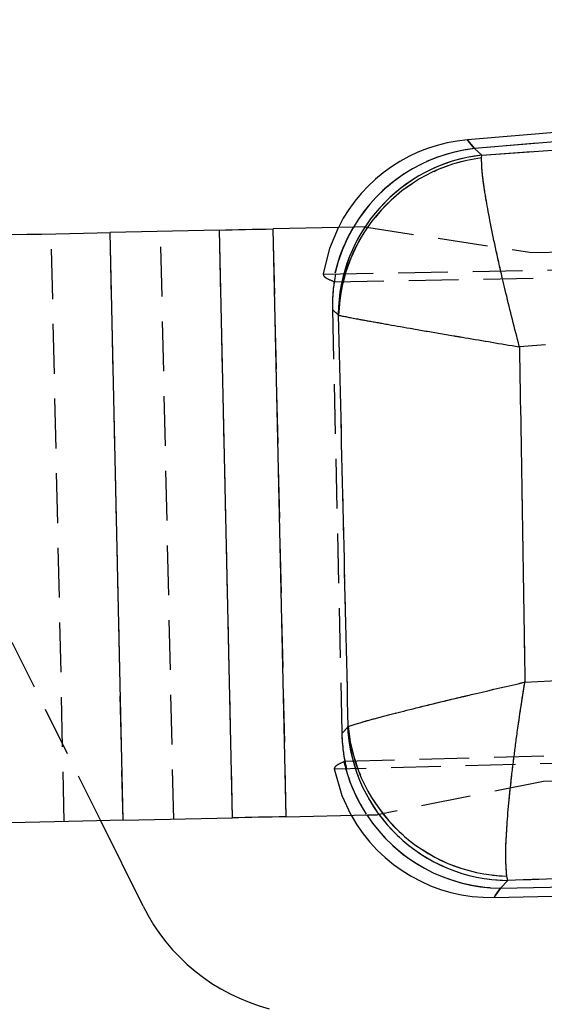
# Model space of a CAD drawing. Extents: x 39 to 407, y 33 to 280.
# Tile 13 of 48: x 125 to 138, y 242 to 268. Entities that reach past the tile are written whole.
import ezdxf

# ---------------------------------------------------------------- set-up
doc = ezdxf.new("R2010")
doc.units = 0
doc.linetypes.add('HIDDEN', pattern=[1.905, 1.27, -0.635])
doc.layers.get('0').update_dxf_attribs({"linetype": 'CONTINUOUS'})
doc.styles.add('SLDTEXTSTYLE0', font='TXT', dxfattribs={"width": 0.75})
doc.dimstyles.new('SLDDIMSTYLE0', dxfattribs={"dimtxt": 3.5, "dimasz": 3.302, "dimexe": 0, "dimexo": 0.0625, "dimgap": 0.875, "dimtad": 1, "dimdec": 0, "dimrnd": 1e-09, "dimzin": 12, "dimtxsty": 'SLDTEXTSTYLE0', "dimsah": 1, "dimcen": 0.09, "dimazin": 3, "dimtfac": 1, "dimtdec": 0, "dimtofl": 0, "dimtmove": 0, "dimatfit": 3, "dimtolj": 1, "dimtzin": 12})
doc.dimstyles.new('SLDDIMSTYLE1', dxfattribs={"dimtxt": 3.5, "dimasz": 3.302, "dimexe": 0, "dimexo": 0.0625, "dimgap": 0.875, "dimtad": 1, "dimdec": 0, "dimrnd": 1e-09, "dimzin": 12, "dimtxsty": 'SLDTEXTSTYLE0', "dimsah": 1, "dimcen": 0.09, "dimazin": 3, "dimtfac": 1, "dimtofl": 0, "dimtmove": 0, "dimatfit": 3, "dimtolj": 1, "dimtzin": 12})

# ---------------------------------------------------------------- blocks, each defined once
blk = doc.blocks.new('_D')
at = {"color": 179, "linetype": 'CONTINUOUS'}
for p, q in [((55.95, 254.259), (55.95, 276.809)), ((193.336, 256.217), (193.336, 276.809)), ((55.95, 275.809), (193.336, 275.809))]:
    blk.add_line(p, q, dxfattribs=at)
for points in [[(55.95, 275.809), (59.252, 275.301), (59.252, 276.317)], [(193.336, 275.809), (190.034, 276.317), (190.034, 275.301)]]:
    blk.add_solid(points, dxfattribs=at)
at = {"color": 179, "linetype": 'CONTINUOUS', "insert": (115.759, 280.321, 0.1), "char_height": 3.5, "attachment_point": 1, "style": 'SLDTEXTSTYLE0'}
blk.add_mtext('137', dxfattribs=at)
blk = doc.blocks.new('_D_5')
at = {"color": 179, "linetype": 'CONTINUOUS'}
for p, q in [((168.044, 255.459), (203.291, 255.459)), ((202.291, 255.459), (202.291, 211.687)), ((107.616, 211.687), (203.291, 211.687))]:
    blk.add_line(p, q, dxfattribs=at)
for points in [[(202.291, 255.459), (201.783, 252.157), (202.799, 252.157)], [(202.291, 211.687), (202.799, 214.989), (201.783, 214.989)]]:
    blk.add_solid(points, dxfattribs=at)
at = {"color": 179, "linetype": 'CONTINUOUS', "insert": (197.779, 230.551, 0.1), "char_height": 3.5, "attachment_point": 1, "rotation": 90, "style": 'SLDTEXTSTYLE0'}
blk.add_mtext('44', dxfattribs=at)

msp = doc.modelspace()

# ---------------------------------------------------------------- linework, layer by layer
at = {"color": 7, "linetype": 'CONTINUOUS'}
for p, q in [((170.2817, 267.2894), (136.2626, 264.4359)), ((170.301, 267.0595), (136.4404, 264.2192)), ((136.6277, 264.0511), (170.0738, 266.3818)), ((136.4409, 264.2188), (136.6277, 264.0511)), ((136.6225, 263.9762), (136.6277, 264.0511)), ((129.9345, 262.1369), (127.1445, 262.0749)), ((127.4774, 247.0786), (127.1445, 262.0749)), ((130.2674, 247.1406), (129.9345, 262.1369)), ((133.3903, 262.2136), (131.3092, 262.1674)), ((131.6421, 247.1711), (131.3092, 262.1674)), ((132.9774, 259.9638), (132.9646, 259.9778)), ((138.2525, 259.2066), (137.59, 259.1562)), ((133.205, 249.45), (133.2224, 249.4735)), ((131.6421, 247.1711), (133.724, 247.2173)), ((127.9919, 244.8855), (126.9085, 247.066)), ((127.4774, 247.0786), (130.2674, 247.1406)), ((136.9411, 245.1125), (162.0475, 245.6698)), ((137.1056, 245.3475), (162.0424, 245.9011)), ((137.2911, 245.5414), (137.2684, 245.6545)), ((137.2911, 245.5414), (137.1056, 245.3475))]:
    msp.add_line(p, q, dxfattribs=at)
at = {"color": 7, "linetype": 'HIDDEN'}
for p, q in [((170.301, 267.0595), (136.4404, 264.2192)), ((136.6277, 264.0511), (170.0738, 266.3818)), ((136.4409, 264.2188), (136.6277, 264.0511)), ((136.6225, 263.9762), (136.6277, 264.0511)), ((125.9778, 247.0453), (125.6449, 262.0417)), ((127.4774, 247.0786), (127.1445, 262.0749)), ((128.7678, 247.1073), (128.4349, 262.1036)), ((130.2674, 247.1406), (129.9345, 262.1369)), ((131.6421, 247.1711), (131.3092, 262.1674)), ((133.6356, 262.2191), (133.3903, 262.2136)), ((133.6356, 262.2191), (137.9046, 261.5636)), ((137.9046, 261.5636), (166.894, 262.2072)), ((132.5903, 261.0145), (177.7442, 261.8203)), ((132.864, 260.8189), (178.1787, 261.6414)), ((132.8399, 260.8271), (132.8392, 260.8273)), ((132.8179, 260.1095), (133.058, 249.2963)), ((132.9646, 259.9778), (132.8179, 260.1095)), ((132.8418, 260.0881), (132.8179, 260.1095)), ((132.9774, 259.9638), (132.9646, 259.9778)), ((138.2525, 259.2066), (137.59, 259.1562)), ((126.9085, 247.066), (122.447, 256.046)), ((133.1357, 248.5873), (187.0814, 250.0034)), ((186.9994, 249.8172), (132.869, 248.3797)), ((133.058, 249.2963), (133.205, 249.45)), ((133.205, 249.45), (133.2224, 249.4735)), ((133.058, 249.2963), (133.0809, 249.3202)), ((167.1937, 248.7106), (138.2043, 248.067)), ((138.2043, 248.067), (133.9685, 247.2227)), ((133.724, 247.2173), (133.9685, 247.2227)), ((137.1056, 245.3475), (162.0424, 245.9011)), ((137.2911, 245.5414), (137.2684, 245.6545)), ((137.2911, 245.5414), (137.1056, 245.3475))]:
    msp.add_line(p, q, dxfattribs=at)
at = {"color": 8, "linetype": 'CONTINUOUS'}
for p, q in [((132.9646, 259.9778), (132.8418, 260.0881)), ((133.0809, 249.3202), (133.205, 249.45))]:
    msp.add_line(p, q, dxfattribs=at)
at = {"color": 8, "linetype": 'CONTINUOUS', "flags": 128}
for points in [[(136.4404, 264.2192), (136.3071, 264.3816), (136.2626, 264.4359), (136.2626, 264.4359)], [(136.9411, 245.1125), (136.9823, 245.1713), (137.1056, 245.3475)]]:
    msp.add_lwpolyline(points, dxfattribs=at)
at = {"color": 7, "linetype": 'HIDDEN', "flags": 128}
for points in [[(136.2626, 264.4359), (136.3071, 264.3816), (136.4404, 264.2192)], [(132.5905, 261.0159), (132.7497, 261.6722), (132.9698, 262.2043)], [(133.2975, 247.2078), (133.0668, 247.7006), (132.8687, 248.3809)], [(137.1056, 245.3475), (136.9823, 245.1713), (136.9411, 245.1125), (136.9411, 245.1125)]]:
    msp.add_lwpolyline(points, dxfattribs=at)
at = {"color": 7, "linetype": 'CONTINUOUS', "flags": 128}
for points in [[(124.2702, 262.0111), (124.6462, 262.0195), (125.0205, 262.0278), (125.3917, 262.036), (125.758, 262.0442), (126.118, 262.0522), (126.4701, 262.06), (126.8127, 262.0676), (127.1445, 262.0749)], [(129.9345, 262.1369), (130.0932, 262.1404), (130.257, 262.144), (130.4254, 262.1478), (130.5976, 262.1516), (130.7728, 262.1555), (130.9503, 262.1594), (131.1294, 262.1634), (131.3092, 262.1674)], [(131.6421, 247.1711), (131.4623, 247.1671), (131.2832, 247.1631), (131.1057, 247.1592), (130.9305, 247.1553), (130.7584, 247.1515), (130.59, 247.1477), (130.4261, 247.1441), (130.2674, 247.1406)], [(127.4774, 247.0786), (127.1457, 247.0713), (126.803, 247.0637), (126.4509, 247.0559), (126.091, 247.0479), (125.7246, 247.0397), (125.3535, 247.0315), (124.9791, 247.0232), (124.6031, 247.0148)]]:
    msp.add_lwpolyline(points, dxfattribs=at)
at = {"color": 7, "linetype": 'CONTINUOUS'}
for centre, radius, start, end in [((136.602, 260.3901), 4.06, 94.7905, 153.45828), ((137.1073, 259.936), 4.1429, 96.64786, 179.42109), ((137.1469, 259.8379), 4.1714, 97.22135, 178.26995), ((137.3436, 249.6865), 4.1454, 183.26983, 269.27375), ((137.3919, 249.838), 4.1854, 184.99707, 268.30991), ((136.851, 249.1715), 4.06, 208.92394, 271.3303), ((132.4697, 247.1102), 5, 206.41957, 255.38964)]:
    msp.add_arc(centre, radius, start, end, dxfattribs=at)
at = {"color": 7, "linetype": 'HIDDEN'}
for centre, radius, start, end in [((136.9228, 260.0993), 4.1481, 96.67761, 167.18138), ((136.9234, 260.0989), 4.1482, 96.68086, 167.17525), ((137.1073, 259.936), 4.1429, 96.64786, 179.42109), ((137.1469, 259.8379), 4.1714, 97.22135, 178.26995), ((136.9064, 260.1034), 4.1311, 149.29489, 169.90758), ((136.907, 260.103), 4.131, 149.2875, 169.90461), ((137.3436, 249.6865), 4.1454, 183.26983, 269.27375), ((137.3919, 249.838), 4.1854, 184.99707, 268.30991), ((137.14, 249.4916), 4.129, 192.77526, 213.4327), ((137.161, 249.4984), 4.1513, 195.52231, 269.23452)]:
    msp.add_arc(centre, radius, start, end, dxfattribs=at)
at = {"color": 8, "linetype": 'CONTINUOUS'}
for centre, radius, start, end in [((136.9186, 260.1074), 4.1395, 96.63307, 149.42905), ((136.9192, 260.1071), 4.1395, 96.63593, 149.42292), ((137.1573, 249.4896), 4.1424, 213.27722, 269.28444)]:
    msp.add_arc(centre, radius, start, end, dxfattribs=at)
at = {"color": 7, "linetype": 'CONTINUOUS'}
msp.add_ellipse((147.4109, 265.4817), major_axis=(11.1458, 0.957), ratio=0.175747, start_param=3.3047405, end_param=3.3049597, dxfattribs=at)
at = {"color": 7, "linetype": 'HIDDEN'}
for centre, major_axis, ratio, start_param, end_param in [((147.4109, 265.4817), (11.1458, 0.957), 0.175747, 3.3047405, 3.3049597), ((136.9389, 260.0872), (3.0697, -2.8281), 0.9727093, 3.6710675, 3.8944372), ((136.9389, 260.0872), (3.0697, -2.8281), 0.9727093, 3.7210154, 3.8944372), ((135.4112, 261.4593), (8.6487, -2.5763), 0.153481, 4.4565265, 4.4594413), ((137.1737, 249.5088), (2.8516, 3.0578), 0.9710246, 2.358201, 2.5319393), ((137.1737, 249.5088), (2.8516, 3.0578), 0.9710246, 2.358201, 2.5818215), ((135.8434, 248.1181), (7.8637, 2.6095), 0.163833, 1.8674623, 1.8705203)]:
    msp.add_ellipse(centre, major_axis=major_axis, ratio=ratio, start_param=start_param, end_param=end_param, dxfattribs=at)
at = {"color": 7, "linetype": 'CONTINUOUS'}
for points, knots in [([(137.59, 259.1562), (137.5887, 259.161), (137.4673, 259.6232), (137.324, 260.1927), (137.1332, 260.9968), (136.9944, 261.6102), (136.8483, 262.3107), (136.7374, 262.9103), (136.6365, 263.5512), (136.628, 263.8096), (136.6225, 263.9762)], [0, 0, 0, 0, 0.0021855, 0.212878, 0.2605053, 0.3908932, 0.5212718, 0.6468321, 0.7723824, 1, 1, 1, 1]), ([(133.2224, 249.4735), (133.1812, 251.2248), (133.0991, 254.7215), (133.0179, 258.2183), (132.9774, 259.9638)], [0, 0, 0, 0, 0.50083093, 1, 1, 1, 1]), ([(132.9774, 259.9638), (133.1098, 259.937), (133.3154, 259.8953), (133.9019, 259.789), (134.4666, 259.6889), (135.1423, 259.5713), (135.7443, 259.468), (136.5422, 259.3321), (137.1151, 259.2356), (137.5851, 259.157), (137.59, 259.1562)], [0, 0, 0, 0, 0.227615, 0.3531655, 0.4787258, 0.6090996, 0.7394825, 0.7871213, 0.9978149, 1, 1, 1, 1]), ([(137.59, 259.1562), (137.614, 257.7245), (137.6619, 254.8737), (137.7064, 252.0229), (137.7286, 250.6039)], [0, 0, 0, 0, 0.502233, 1, 1, 1, 1]), ([(137.7286, 250.6039), (139.4988, 250.6853), (147.4095, 251.0487), (155.3241, 251.379), (161.4676, 251.6353)], [0, 0, 0, 0, 0.2237799, 1, 1, 1, 1]), ([(133.2224, 249.4735), (133.3531, 249.5163), (133.5568, 249.5829), (134.1405, 249.7392), (134.7049, 249.8839), (135.3786, 250.0507), (135.9925, 250.1986), (136.762, 250.3809), (137.3021, 250.5064), (137.7238, 250.6028), (137.7286, 250.6039)], [0, 0, 0, 0, 0.2292708, 0.3571789, 0.4850984, 0.6169825, 0.7488775, 0.8051247, 0.9977985, 1, 1, 1, 1]), ([(137.2684, 245.6545), (137.2529, 245.8352), (137.2287, 246.1167), (137.2601, 246.7942), (137.3085, 247.426), (137.3839, 248.1576), (137.4641, 248.8094), (137.5736, 249.6148), (137.6578, 250.1705), (137.7278, 250.5991), (137.7286, 250.6039)], [0, 0, 0, 0, 0.2292825, 0.35719, 0.4851093, 0.6170191, 0.7489394, 0.805128, 0.9977983, 1, 1, 1, 1]), ([(162.0295, 246.4827), (155.8898, 246.2507), (147.6425, 245.9391), (139.398, 245.6224), (137.2911, 245.5414)], [0, 0, 0, 0, 0.7444505, 1, 1, 1, 1])]:
    msp.add_open_spline(points, degree=3, knots=knots, dxfattribs=at)
at = {"color": 7, "linetype": 'HIDDEN'}
for points, knots in [([(137.59, 259.1562), (137.5887, 259.161), (137.4673, 259.6232), (137.324, 260.1927), (137.1332, 260.9968), (136.9944, 261.6102), (136.8483, 262.3107), (136.7374, 262.9103), (136.6365, 263.5512), (136.628, 263.8096), (136.6225, 263.9762)], [0, 0, 0, 0, 0.0021855, 0.212878, 0.2605053, 0.3908932, 0.5212718, 0.6468321, 0.7723824, 1, 1, 1, 1]), ([(132.8392, 260.8273), (132.7634, 260.8575), (132.6111, 260.9182), (132.5972, 260.9823), (132.5903, 261.0145)], [0, 0, 0, 0, 0.49745417, 1, 1, 1, 1]), ([(132.9774, 259.9638), (133.1098, 259.937), (133.3154, 259.8953), (133.9019, 259.789), (134.4666, 259.6889), (135.1423, 259.5713), (135.7443, 259.468), (136.5422, 259.3321), (137.1151, 259.2356), (137.5851, 259.157), (137.59, 259.1562)], [0, 0, 0, 0, 0.227615, 0.3531655, 0.4787258, 0.6090996, 0.7394825, 0.7871213, 0.9978149, 1, 1, 1, 1]), ([(133.2224, 249.4735), (133.1812, 251.2248), (133.0991, 254.7215), (133.0179, 258.2183), (132.9774, 259.9638)], [0, 0, 0, 0, 0.50083093, 1, 1, 1, 1]), ([(137.59, 259.1562), (137.614, 257.7245), (137.6619, 254.8737), (137.7064, 252.0229), (137.7286, 250.6039)], [0, 0, 0, 0, 0.502233, 1, 1, 1, 1]), ([(137.7286, 250.6039), (139.4988, 250.6853), (147.4095, 251.0487), (155.3241, 251.379), (161.4676, 251.6353)], [0, 0, 0, 0, 0.2237799, 1, 1, 1, 1]), ([(133.2224, 249.4735), (133.3531, 249.5163), (133.5568, 249.5829), (134.1405, 249.7392), (134.7049, 249.8839), (135.3786, 250.0507), (135.9925, 250.1986), (136.762, 250.3809), (137.3021, 250.5064), (137.7238, 250.6028), (137.7286, 250.6039)], [0, 0, 0, 0, 0.2292708, 0.3571789, 0.4850984, 0.6169825, 0.7488775, 0.8051247, 0.9977985, 1, 1, 1, 1]), ([(137.2684, 245.6545), (137.2529, 245.8352), (137.2287, 246.1167), (137.2601, 246.7942), (137.3085, 247.426), (137.3839, 248.1576), (137.4641, 248.8094), (137.5736, 249.6148), (137.6578, 250.1705), (137.7278, 250.5991), (137.7286, 250.6039)], [0, 0, 0, 0, 0.2292825, 0.35719, 0.4851093, 0.6170191, 0.7489394, 0.805128, 0.9977983, 1, 1, 1, 1]), ([(132.869, 248.3797), (132.8745, 248.412), (132.8857, 248.4768), (133.0371, 248.5445), (133.1131, 248.5785)], [0, 0, 0, 0, 0.4973985, 1, 1, 1, 1]), ([(162.0295, 246.4827), (155.8898, 246.2507), (147.6425, 245.9391), (139.398, 245.6224), (137.2911, 245.5414)], [0, 0, 0, 0, 0.7444505, 1, 1, 1, 1])]:
    msp.add_open_spline(points, degree=3, knots=knots, dxfattribs=at)

# ---------------------------------------------------------------- dimensions: what is measured, and where the dimension line sits
at = {"color": 179, "linetype": 'CONTINUOUS'}
dim = msp.add_linear_dim(base=(193.3362, 275.8089), p1=(55.9498, 253.2591), p2=(193.3362, 255.2169), dimstyle='SLDDIMSTYLE0', dxfattribs=at)
dim.commit()
dim.dimension.update_dxf_attribs({"geometry": '_D', "text_midpoint": (121.0598, 275.8089), "dimtype": 160})
dim = msp.add_linear_dim(base=(202.2907, 211.6865), p1=(167.0438, 255.4589), p2=(106.616, 211.6865), angle=90, dimstyle='SLDDIMSTYLE1', dxfattribs=at)
dim.commit()
dim.dimension.update_dxf_attribs({"geometry": '_D_5', "text_midpoint": (202.2907, 234.5589), "dimtype": 160})

doc.saveas('drawing.dxf')
